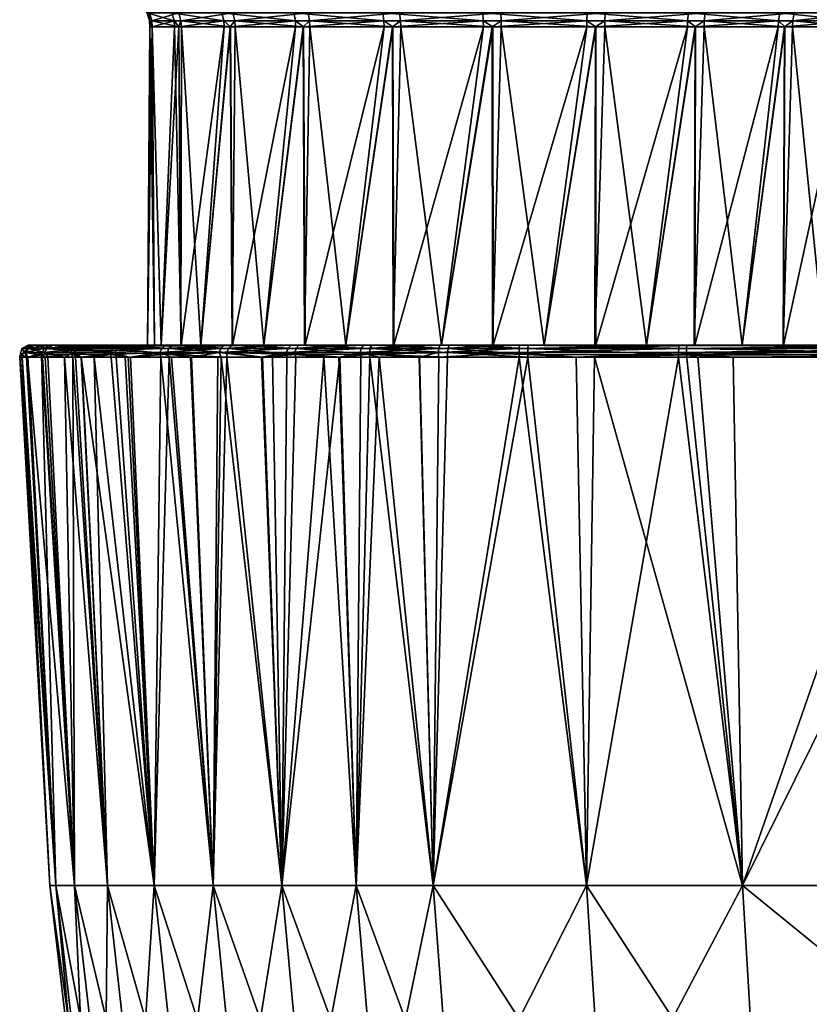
# Model space of a CAD drawing. Extents: x -0.107 to 0.107, y -0.233 to 0.018.
# Tile 20 of 256: x -0.098 to -0.064, y -0.09 to -0.047. Entities that reach past the tile are written whole.
import ezdxf

# ---------------------------------------------------------------- set-up
doc = ezdxf.new("R2010")
doc.units = 0
doc.layers.add('mesh', color=7, linetype='CONTINUOUS')

msp = doc.modelspace()

# ---------------------------------------------------------------- meshes
at = {"layer": 'mesh'}
mesh = msp.add_polyface(dxfattribs=at)
corners = [(-0.089874, -0.0614, 0.062238), (-0.095054, -0.0614, 0.06339), (-0.090726, -0.0614, 0.060181), (-0.093685, -0.0614, 0.066008), (-0.0885, -0.0614, 0.064029), (-0.091013, -0.047607, 0.059861), (-0.090819, -0.047607, 0.060214), (-0.09159, -0.0614, 0.058096), (-0.091979, -0.047607, 0.055896), (-0.09188, -0.0614, 0.055888), (-0.092075, -0.047607, 0.055505), (-0.092175, -0.0614, 0.05365), (-0.091982, -0.047607, 0.051425), (-0.091884, -0.0614, 0.051443), (-0.091973, -0.047607, 0.051023), (-0.09159, -0.0614, 0.049205), (-0.090827, -0.047607, 0.047106), (-0.090738, -0.0614, 0.047148), (-0.090714, -0.047607, 0.046719), (-0.089874, -0.0614, 0.045063), (-0.088877, -0.047356, 0.063806), (-0.091032, -0.047356, 0.059869), (-0.092096, -0.047356, 0.055507), (-0.091994, -0.047356, 0.051019), (-0.090734, -0.047356, 0.046711), (-0.091131, -0.047002, 0.059907), (-0.092201, -0.047002, 0.055519), (-0.092099, -0.047002, 0.051003), (-0.090831, -0.047002, 0.046668), (-0.088484, -0.047002, 0.042808), (-0.091308, -0.046685, 0.059976), (-0.088962, -0.047002, 0.063869), (-0.09239, -0.046685, 0.055539), (-0.092286, -0.046685, 0.050974), (-0.091004, -0.046685, 0.046591), (-0.087145, -0.0614, 0.065795), (-0.091286, -0.0614, 0.069094), (-0.09142, -0.0614, 0.068969)]
mesh.append_faces([[corners[k] for k in face] for face in [(0, 1, 2, 2), (0, 3, 1, 1), (4, 3, 0, 0), (2, 5, 6, 6), (7, 5, 2, 2), (7, 8, 5, 5), (9, 8, 7, 7), (9, 10, 8, 8), (11, 10, 9, 9), (11, 12, 10, 10), (13, 12, 11, 11), (13, 14, 12, 12), (15, 14, 13, 13), (15, 16, 14, 14), (17, 16, 15, 15), (17, 18, 16, 16), (19, 18, 17, 17), (20, 6, 21, 21), (21, 8, 22, 22), (21, 5, 8, 8), (6, 5, 21, 21), (22, 12, 23, 23), (22, 10, 12, 12), (8, 10, 22, 22), (23, 16, 24, 24), (23, 14, 16, 16), (12, 14, 23, 23), (16, 18, 24, 24), (21, 25, 20, 20), (21, 26, 25, 25), (22, 26, 21, 21), (22, 27, 26, 26), (23, 27, 22, 22), (23, 28, 27, 27), (24, 28, 23, 23), (24, 29, 28, 28), (25, 30, 31, 31), (26, 32, 25, 25), (27, 33, 26, 26), (28, 34, 27, 27), (35, 36, 37, 37)]])
mesh = msp.add_polyface(dxfattribs=at)
corners = [(-0.088519, -0.0614, 0.043297), (-0.088385, -0.047607, 0.042888), (-0.088594, -0.047607, 0.043232), (-0.087145, -0.0614, 0.041506), (-0.085435, -0.047607, 0.040069), (-0.085378, -0.0614, 0.04015), (-0.085144, -0.047607, 0.039791), (-0.083587, -0.0614, 0.038776), (-0.081564, -0.047607, 0.037831), (-0.081531, -0.0614, 0.037924), (-0.081211, -0.047607, 0.037638), (-0.079445, -0.0614, 0.037061), (-0.077246, -0.047607, 0.036671), (-0.077631, -0.047356, 0.070644), (-0.081545, -0.047607, 0.069478), (-0.08194, -0.047356, 0.069384), (-0.077628, -0.047607, 0.070623), (-0.085418, -0.047607, 0.067244), (-0.085775, -0.047356, 0.067052), (-0.081931, -0.047607, 0.069365), (-0.088582, -0.047607, 0.064085), (-0.088877, -0.047356, 0.063806), (-0.085762, -0.047607, 0.067035), (-0.08886, -0.047607, 0.063794), (-0.090819, -0.047607, 0.060214), (-0.090734, -0.047356, 0.046711), (-0.088402, -0.047356, 0.042875), (-0.090714, -0.047607, 0.046719), (-0.085156, -0.047356, 0.039774), (-0.081218, -0.047356, 0.037618), (-0.081982, -0.047002, 0.069481), (-0.085842, -0.047002, 0.067135), (-0.088962, -0.047002, 0.063869), (-0.091131, -0.047002, 0.059907), (-0.088484, -0.047002, 0.042808), (-0.085219, -0.047002, 0.039688), (-0.081257, -0.047002, 0.037519), (-0.076869, -0.047002, 0.036449), (-0.082059, -0.046685, 0.069655), (-0.077647, -0.047002, 0.070749), (-0.085961, -0.046685, 0.067282), (-0.089115, -0.046685, 0.063981), (-0.088632, -0.046685, 0.04269), (-0.090831, -0.047002, 0.046668), (-0.085331, -0.046685, 0.039535)]
mesh.append_faces([[corners[k] for k in face] for face in [(0, 1, 2, 2), (3, 4, 1, 1), (5, 6, 4, 4), (7, 8, 6, 6), (9, 10, 8, 8), (11, 12, 10, 10), (13, 14, 15, 15), (13, 16, 14, 14), (15, 17, 18, 18), (15, 19, 17, 17), (14, 19, 15, 15), (18, 20, 21, 21), (18, 22, 20, 20), (17, 22, 18, 18), (21, 23, 24, 24), (20, 23, 21, 21), (25, 2, 26, 26), (25, 27, 2, 2), (26, 4, 28, 28), (26, 1, 4, 4), (2, 1, 26, 26), (28, 8, 29, 29), (28, 6, 8, 8), (4, 6, 28, 28), (8, 10, 29, 29), (15, 30, 13, 13), (15, 31, 30, 30), (18, 31, 15, 15), (18, 32, 31, 31), (21, 32, 18, 18), (21, 33, 32, 32), (26, 34, 25, 25), (26, 35, 34, 34), (28, 35, 26, 26), (28, 36, 35, 35), (29, 36, 28, 28), (29, 37, 36, 36), (30, 38, 39, 39), (31, 40, 30, 30), (32, 41, 31, 31), (34, 42, 43, 43), (35, 44, 34, 34)]])
mesh = msp.add_polyface(dxfattribs=at)
corners = [(-0.077238, -0.0614, 0.03677), (-0.076855, -0.047607, 0.036576), (-0.077246, -0.047607, 0.036671), (-0.075, -0.0614, 0.036475), (-0.072775, -0.047607, 0.036668), (-0.072793, -0.0614, 0.036766), (-0.072372, -0.047607, 0.036678), (-0.070555, -0.0614, 0.037061), (-0.068455, -0.047607, 0.037823), (-0.068498, -0.0614, 0.037913), (-0.068069, -0.047607, 0.037936), (-0.066413, -0.0614, 0.038776), (-0.064582, -0.047607, 0.040056), (-0.064844, -0.047356, 0.067527), (-0.068436, -0.047607, 0.06947), (-0.068782, -0.047356, 0.069683), (-0.064856, -0.047607, 0.06751), (-0.072754, -0.047607, 0.07063), (-0.073143, -0.047356, 0.070746), (-0.068789, -0.047607, 0.069663), (-0.077225, -0.047607, 0.070632), (-0.077631, -0.047356, 0.070644), (-0.073145, -0.047607, 0.070725), (-0.077628, -0.047607, 0.070623), (-0.081218, -0.047356, 0.037618), (-0.076857, -0.047356, 0.036555), (-0.081211, -0.047607, 0.037638), (-0.072369, -0.047356, 0.036657), (-0.06806, -0.047356, 0.037917), (-0.068743, -0.047002, 0.069782), (-0.064781, -0.047002, 0.067613), (-0.073131, -0.047002, 0.070852), (-0.077647, -0.047002, 0.070749), (-0.081982, -0.047002, 0.069481), (-0.076869, -0.047002, 0.036449), (-0.072353, -0.047002, 0.036552), (-0.068018, -0.047002, 0.037819), (-0.064158, -0.047002, 0.040166), (-0.064225, -0.047356, 0.040249), (-0.068675, -0.046685, 0.069958), (-0.073111, -0.046685, 0.07104), (-0.077676, -0.046685, 0.070936)]
mesh.append_faces([[corners[k] for k in face] for face in [(0, 1, 2, 2), (3, 4, 1, 1), (5, 6, 4, 4), (7, 8, 6, 6), (9, 10, 8, 8), (11, 12, 10, 10), (13, 14, 15, 15), (13, 16, 14, 14), (15, 17, 18, 18), (15, 19, 17, 17), (14, 19, 15, 15), (18, 20, 21, 21), (18, 22, 20, 20), (17, 22, 18, 18), (20, 23, 21, 21), (24, 2, 25, 25), (24, 26, 2, 2), (25, 4, 27, 27), (25, 1, 4, 4), (2, 1, 25, 25), (27, 8, 28, 28), (27, 6, 8, 8), (4, 6, 27, 27), (28, 10, 12, 12), (8, 10, 28, 28), (13, 29, 30, 30), (15, 29, 13, 13), (15, 31, 29, 29), (18, 31, 15, 15), (18, 32, 31, 31), (21, 32, 18, 18), (21, 33, 32, 32), (25, 34, 24, 24), (25, 35, 34, 34), (27, 35, 25, 25), (27, 36, 35, 35), (28, 36, 27, 27), (28, 37, 36, 36), (38, 37, 28, 28), (29, 39, 30, 30), (31, 40, 29, 29), (32, 41, 31, 31)]])
mesh = msp.add_polyface(dxfattribs=at)
corners = [(-0.058018, -0.047607, 0.055876), (-0.058006, -0.047356, 0.056281), (-0.057904, -0.047356, 0.051793), (-0.059173, -0.047607, 0.060195), (-0.059266, -0.047356, 0.06059), (-0.058027, -0.047607, 0.056278), (-0.061406, -0.047607, 0.064068), (-0.061598, -0.047356, 0.064426), (-0.059286, -0.047607, 0.060581), (-0.064565, -0.047607, 0.067232), (-0.064844, -0.047356, 0.067527), (-0.061615, -0.047607, 0.064412), (-0.064856, -0.047607, 0.06751), (-0.06806, -0.047356, 0.037917), (-0.064582, -0.047607, 0.040056), (-0.064225, -0.047356, 0.040249), (-0.061418, -0.047607, 0.043216), (-0.061123, -0.047356, 0.043494), (-0.064238, -0.047607, 0.040265), (-0.059181, -0.047607, 0.047087), (-0.058968, -0.047356, 0.047432), (-0.06114, -0.047607, 0.043507), (-0.057925, -0.047607, 0.051796), (-0.058021, -0.047607, 0.051405), (-0.058987, -0.047607, 0.04744), (-0.057799, -0.047002, 0.051782), (-0.057901, -0.047002, 0.056297), (-0.059169, -0.047002, 0.060633), (-0.061516, -0.047002, 0.064492), (-0.064781, -0.047002, 0.067613), (-0.061038, -0.047002, 0.043432), (-0.064158, -0.047002, 0.040166), (-0.058869, -0.047002, 0.047393), (-0.05761, -0.046685, 0.051761), (-0.057714, -0.046685, 0.056326), (-0.058996, -0.046685, 0.060709), (-0.061368, -0.046685, 0.064611), (-0.064669, -0.046685, 0.067766)]
mesh.append_faces([[corners[k] for k in face] for face in [(0, 1, 2, 2), (1, 3, 4, 4), (1, 5, 3, 3), (0, 5, 1, 1), (4, 6, 7, 7), (4, 8, 6, 6), (3, 8, 4, 4), (7, 9, 10, 10), (7, 11, 9, 9), (6, 11, 7, 7), (9, 12, 10, 10), (13, 14, 15, 15), (15, 16, 17, 17), (15, 18, 16, 16), (14, 18, 15, 15), (17, 19, 20, 20), (17, 21, 19, 19), (16, 21, 17, 17), (2, 22, 0, 0), (2, 23, 22, 22), (20, 23, 2, 2), (20, 24, 23, 23), (19, 24, 20, 20), (2, 25, 20, 20), (2, 26, 25, 25), (1, 26, 2, 2), (1, 27, 26, 26), (4, 27, 1, 1), (4, 28, 27, 27), (7, 28, 4, 4), (7, 29, 28, 28), (10, 29, 7, 7), (15, 30, 31, 31), (17, 30, 15, 15), (17, 32, 30, 30), (20, 32, 17, 17), (20, 25, 32, 32), (25, 33, 32, 32), (26, 34, 25, 25), (27, 35, 26, 26), (28, 36, 27, 27), (29, 37, 28, 28)]])
mesh = msp.add_polyface(dxfattribs=at)
corners = [(-0.087145, -0.0614, 0.041506), (-0.088593, -0.0614, 0.03571), (-0.085378, -0.0614, 0.04015), (-0.088519, -0.0614, 0.043297), (-0.091272, -0.0614, 0.038161), (-0.087145, -0.0614, 0.065795), (-0.09142, -0.0614, 0.068969), (-0.0885, -0.0614, 0.064029), (-0.079445, -0.0614, 0.07024), (-0.082346, -0.0614, 0.074927), (-0.081502, -0.0614, 0.069388), (-0.079488, -0.0614, 0.075611), (-0.085691, -0.0614, 0.073472), (-0.083587, -0.0614, 0.068524), (-0.082787, -0.0614, 0.074736), (-0.081545, -0.047607, 0.069478), (-0.081931, -0.047607, 0.069365), (-0.085354, -0.0614, 0.067169), (-0.085418, -0.047607, 0.067244), (-0.085762, -0.047607, 0.067035), (-0.088582, -0.047607, 0.064085), (-0.089874, -0.0614, 0.062238), (-0.08886, -0.047607, 0.063794), (-0.090726, -0.0614, 0.060181), (-0.090819, -0.047607, 0.060214), (-0.089874, -0.0614, 0.045063), (-0.088594, -0.047607, 0.043232), (-0.090714, -0.047607, 0.046719), (-0.088385, -0.047607, 0.042888), (-0.085435, -0.047607, 0.040069), (-0.083587, -0.0614, 0.038776), (-0.085144, -0.047607, 0.039791), (-0.081531, -0.0614, 0.037924), (-0.081564, -0.047607, 0.037831), (-0.079445, -0.0614, 0.037061), (-0.081211, -0.047607, 0.037638), (-0.082827, -0.061405, 0.07484), (-0.08851, -0.061405, 0.035549), (-0.091077, -0.061405, 0.037841), (-0.091286, -0.0614, 0.069094), (-0.088774, -0.0614, 0.071435), (-0.085963, -0.061405, 0.073414), (-0.082358, -0.0614, 0.032377), (-0.079115, -0.061405, 0.031502), (-0.085618, -0.061405, 0.033695)]
mesh.append_faces([[corners[k] for k in face] for face in [(0, 1, 2, 2), (3, 4, 0, 0), (5, 6, 7, 7), (8, 9, 10, 10), (8, 11, 9, 9), (10, 12, 13, 13), (10, 14, 12, 12), (9, 14, 10, 10), (13, 15, 10, 10), (13, 16, 15, 15), (17, 16, 13, 13), (17, 18, 16, 16), (5, 18, 17, 17), (5, 19, 18, 18), (7, 19, 5, 5), (7, 20, 19, 19), (21, 20, 7, 7), (21, 22, 20, 20), (23, 22, 21, 21), (23, 24, 22, 22), (25, 26, 27, 27), (3, 26, 25, 25), (0, 28, 3, 3), (2, 29, 0, 0), (30, 31, 2, 2), (32, 33, 30, 30), (34, 35, 32, 32), (36, 14, 9, 9), (2, 37, 30, 30), (2, 1, 37, 37), (0, 38, 1, 1), (17, 39, 5, 5), (17, 40, 39, 39), (13, 40, 17, 17), (13, 41, 40, 40), (13, 12, 41, 41), (34, 42, 43, 43), (32, 42, 34, 34), (30, 42, 32, 32), (30, 44, 42, 42), (37, 44, 30, 30)]])
mesh = msp.add_polyface(dxfattribs=at)
corners = [(-0.075, -0.0614, 0.070825), (-0.076059, -0.0614, 0.075947), (-0.077207, -0.0614, 0.070535), (-0.07421, -0.0614, 0.076072), (-0.072762, -0.0614, 0.070531), (-0.079488, -0.0614, 0.075611), (-0.079445, -0.0614, 0.07024), (-0.078882, -0.0614, 0.075756), (-0.070555, -0.0614, 0.037061), (-0.067361, -0.0614, 0.030965), (-0.068498, -0.0614, 0.037913), (-0.075, -0.0614, 0.036475), (-0.075018, -0.0614, 0.031263), (-0.072793, -0.0614, 0.036766), (-0.068469, -0.0614, 0.069376), (-0.064856, -0.047607, 0.06751), (-0.066413, -0.0614, 0.068524), (-0.068436, -0.047607, 0.06947), (-0.070555, -0.0614, 0.07024), (-0.068789, -0.047607, 0.069663), (-0.072754, -0.047607, 0.07063), (-0.073145, -0.047607, 0.070725), (-0.077225, -0.047607, 0.070632), (-0.077628, -0.047607, 0.070623), (-0.081502, -0.0614, 0.069388), (-0.081545, -0.047607, 0.069478), (-0.077238, -0.0614, 0.03677), (-0.077246, -0.047607, 0.036671), (-0.079445, -0.0614, 0.037061), (-0.076855, -0.047607, 0.036576), (-0.072775, -0.047607, 0.036668), (-0.072372, -0.047607, 0.036678), (-0.068455, -0.047607, 0.037823), (-0.066413, -0.0614, 0.038776), (-0.068069, -0.047607, 0.037936), (-0.079512, -0.061405, 0.07573), (-0.076065, -0.061405, 0.076067), (-0.06915, -0.0614, 0.076246), (-0.068811, -0.061405, 0.030943), (-0.075689, -0.061405, 0.031217), (-0.079115, -0.061405, 0.031502)]
mesh.append_faces([[corners[k] for k in face] for face in [(0, 1, 2, 2), (0, 3, 1, 1), (4, 3, 0, 0), (2, 5, 6, 6), (2, 7, 5, 5), (1, 7, 2, 2), (8, 9, 10, 10), (11, 12, 13, 13), (14, 15, 16, 16), (14, 17, 15, 15), (18, 17, 14, 14), (18, 19, 17, 17), (4, 19, 18, 18), (4, 20, 19, 19), (0, 20, 4, 4), (0, 21, 20, 20), (2, 21, 0, 0), (2, 22, 21, 21), (6, 22, 2, 2), (6, 23, 22, 22), (24, 23, 6, 6), (24, 25, 23, 23), (26, 27, 28, 28), (11, 29, 26, 26), (13, 30, 11, 11), (8, 31, 13, 13), (10, 32, 8, 8), (33, 34, 10, 10), (35, 5, 7, 7), (36, 3, 37, 37), (36, 1, 3, 3), (4, 37, 3, 3), (18, 37, 4, 4), (37, 14, 16, 16), (18, 14, 37, 37), (8, 38, 9, 9), (13, 38, 8, 8), (13, 12, 38, 38), (11, 39, 12, 12), (26, 39, 11, 11), (28, 40, 26, 26)]])
mesh = msp.add_polyface(dxfattribs=at)
corners = [(-0.068498, -0.0614, 0.037913), (-0.05505, -0.0614, 0.030627), (-0.066413, -0.0614, 0.038776), (-0.067361, -0.0614, 0.030965), (-0.064646, -0.0614, 0.040132), (-0.062855, -0.0614, 0.041506), (-0.052528, -0.0614, 0.076818), (-0.062855, -0.0614, 0.065795), (-0.061481, -0.0614, 0.064004), (-0.05841, -0.0614, 0.049205), (-0.058987, -0.047607, 0.04744), (-0.059181, -0.047607, 0.047087), (-0.05812, -0.0614, 0.051412), (-0.058021, -0.047607, 0.051405), (-0.057825, -0.0614, 0.05365), (-0.057925, -0.047607, 0.051796), (-0.058116, -0.0614, 0.055858), (-0.058018, -0.047607, 0.055876), (-0.05841, -0.0614, 0.058096), (-0.058027, -0.047607, 0.056278), (-0.059262, -0.0614, 0.060152), (-0.059173, -0.047607, 0.060195), (-0.060126, -0.0614, 0.062238), (-0.059286, -0.047607, 0.060581), (-0.061406, -0.047607, 0.064068), (-0.061615, -0.047607, 0.064412), (-0.064622, -0.0614, 0.06715), (-0.064565, -0.047607, 0.067232), (-0.066413, -0.0614, 0.068524), (-0.064856, -0.047607, 0.06751), (-0.064582, -0.047607, 0.040056), (-0.064238, -0.047607, 0.040265), (-0.061418, -0.047607, 0.043216), (-0.0615, -0.0614, 0.043272), (-0.06114, -0.047607, 0.043507), (-0.060126, -0.0614, 0.045063), (-0.059274, -0.0614, 0.04712), (-0.055054, -0.061405, 0.030482), (-0.06915, -0.0614, 0.076246), (-0.055327, -0.061405, 0.076811)]
mesh.append_faces([[corners[k] for k in face] for face in [(0, 1, 2, 2), (0, 3, 1, 1), (1, 4, 2, 2), (1, 5, 4, 4), (6, 7, 8, 8), (9, 10, 11, 11), (12, 10, 9, 9), (12, 13, 10, 10), (14, 13, 12, 12), (14, 15, 13, 13), (16, 15, 14, 14), (16, 17, 15, 15), (18, 17, 16, 16), (18, 19, 17, 17), (20, 19, 18, 18), (20, 21, 19, 19), (22, 21, 20, 20), (22, 23, 21, 21), (8, 23, 22, 22), (8, 24, 23, 23), (7, 24, 8, 8), (7, 25, 24, 24), (26, 25, 7, 7), (26, 27, 25, 25), (28, 27, 26, 26), (28, 29, 27, 27), (4, 30, 2, 2), (4, 31, 30, 30), (5, 31, 4, 4), (5, 32, 31, 31), (33, 32, 5, 5), (33, 34, 32, 32), (35, 34, 33, 33), (35, 11, 34, 34), (36, 11, 35, 35), (36, 9, 11, 11), (3, 37, 1, 1), (38, 28, 39, 39), (39, 7, 6, 6), (39, 26, 7, 7), (28, 26, 39, 39)]])
mesh = msp.add_polyface(dxfattribs=at)
corners = [(-0.094994, -0.061405, 0.043465), (-0.095293, -0.0614, 0.044301), (-0.096274, -0.061405, 0.046654), (-0.096523, -0.0614, 0.047831), (-0.097061, -0.061405, 0.050004), (-0.097178, -0.0614, 0.051557), (-0.097348, -0.061405, 0.053432), (-0.09721, -0.0614, 0.055332), (-0.097124, -0.061405, 0.056867), (-0.096627, -0.0614, 0.05904), (-0.0964, -0.061405, 0.060232), (-0.095442, -0.0614, 0.062649), (-0.095177, -0.061405, 0.06345), (-0.096619, -0.061918, 0.060858), (-0.096771, -0.061822, 0.060343), (-0.095485, -0.061795, 0.063595), (-0.09549, -0.061629, 0.063597), (-0.093773, -0.061629, 0.066643), (-0.096538, -0.061544, 0.04657), (-0.096648, -0.061723, 0.046535), (-0.095243, -0.061544, 0.043344), (-0.097334, -0.061544, 0.049962), (-0.097449, -0.061723, 0.049944), (-0.097625, -0.061544, 0.05343), (-0.097398, -0.061544, 0.056905), (-0.097513, -0.061723, 0.056921), (-0.096665, -0.061544, 0.06031), (-0.095771, -0.061918, 0.044124), (-0.095347, -0.061723, 0.043292), (-0.096495, -0.061918, 0.046477), (-0.097381, -0.061918, 0.049354), (-0.095302, -0.061918, 0.043321), (-0.097688, -0.061795, 0.053432), (-0.095351, -0.061477, 0.063532), (-0.097423, -0.061918, 0.050084), (-0.097362, -0.061918, 0.057195), (-0.097719, -0.061918, 0.055261)]
mesh.append_faces([[corners[k] for k in face] for face in [(0, 1, 2, 2), (2, 3, 4, 4), (4, 5, 6, 6), (6, 7, 8, 8), (8, 9, 10, 10), (10, 11, 12, 12), (13, 14, 15, 15), (16, 15, 14, 14), (17, 15, 16, 16), (18, 19, 20, 20), (21, 19, 18, 18), (21, 22, 19, 19), (23, 22, 21, 21), (24, 25, 23, 23), (26, 25, 24, 24), (19, 27, 28, 28), (29, 27, 19, 19), (30, 19, 22, 22), (30, 29, 19, 19), (27, 31, 28, 28), (19, 28, 20, 20), (23, 32, 22, 22), (25, 32, 23, 23), (2, 20, 0, 0), (2, 18, 20, 20), (4, 18, 2, 2), (4, 21, 18, 18), (6, 21, 4, 4), (6, 23, 21, 21), (8, 23, 6, 6), (8, 24, 23, 23), (10, 24, 8, 8), (10, 26, 24, 24), (12, 26, 10, 10), (12, 33, 26, 26), (32, 34, 22, 22), (14, 35, 25, 25), (14, 26, 16, 16), (14, 25, 26, 26), (36, 32, 25, 25), (33, 16, 26, 26)]])
mesh = msp.add_polyface(dxfattribs=at)
corners = [(-0.09159, -0.0614, 0.049205), (-0.096129, -0.0614, 0.046701), (-0.090738, -0.0614, 0.047148), (-0.096523, -0.0614, 0.047831), (-0.091884, -0.0614, 0.051443), (-0.09188, -0.0614, 0.055888), (-0.09721, -0.0614, 0.055332), (-0.092175, -0.0614, 0.05365), (-0.096972, -0.0614, 0.056845), (-0.09159, -0.0614, 0.058096), (-0.096909, -0.0614, 0.05003), (-0.097178, -0.0614, 0.051557), (-0.097194, -0.0614, 0.053434), (-0.089874, -0.0614, 0.045063), (-0.093534, -0.0614, 0.041058), (-0.088519, -0.0614, 0.043297), (-0.094873, -0.0614, 0.043527), (-0.095293, -0.0614, 0.044301), (-0.096627, -0.0614, 0.05904), (-0.096251, -0.0614, 0.060186), (-0.090726, -0.0614, 0.060181), (-0.095442, -0.0614, 0.062649), (-0.095054, -0.0614, 0.06339), (-0.094994, -0.061405, 0.043465), (-0.096274, -0.061405, 0.046654), (-0.097061, -0.061405, 0.050004), (-0.097348, -0.061405, 0.053432), (-0.097124, -0.061405, 0.056867), (-0.0964, -0.061405, 0.060232), (-0.095177, -0.061405, 0.06345), (-0.093685, -0.0614, 0.066008), (-0.093486, -0.061405, 0.066452), (-0.09142, -0.0614, 0.068969), (-0.091286, -0.0614, 0.069094), (-0.087145, -0.0614, 0.041506), (-0.091272, -0.0614, 0.038161), (-0.091077, -0.061405, 0.037841), (-0.093248, -0.061405, 0.0405), (-0.0885, -0.0614, 0.064029)]
mesh.append_faces([[corners[k] for k in face] for face in [(0, 1, 2, 2), (0, 3, 1, 1), (4, 3, 0, 0), (5, 6, 7, 7), (5, 8, 6, 6), (9, 8, 5, 5), (4, 10, 3, 3), (4, 11, 10, 10), (7, 11, 4, 4), (7, 12, 11, 11), (6, 12, 7, 7), (13, 14, 15, 15), (13, 16, 14, 14), (2, 16, 13, 13), (2, 17, 16, 16), (1, 17, 2, 2), (9, 18, 8, 8), (9, 19, 18, 18), (20, 19, 9, 9), (20, 21, 19, 19), (20, 22, 21, 21), (23, 16, 17, 17), (14, 16, 23, 23), (24, 1, 3, 3), (17, 1, 24, 24), (25, 10, 11, 11), (3, 10, 25, 25), (26, 12, 6, 6), (11, 12, 26, 26), (27, 8, 18, 18), (6, 8, 27, 27), (28, 19, 21, 21), (18, 19, 28, 28), (29, 22, 30, 30), (21, 22, 29, 29), (31, 32, 33, 33), (34, 35, 36, 36), (15, 37, 35, 35), (14, 37, 15, 15), (38, 31, 30, 30), (32, 31, 38, 38)]])
mesh = msp.add_polyface(dxfattribs=at)
corners = [(-0.095041, -0.061918, 0.064412), (-0.095485, -0.061795, 0.063595), (-0.093779, -0.061804, 0.066644), (-0.091077, -0.061405, 0.037841), (-0.091272, -0.0614, 0.038161), (-0.093248, -0.061405, 0.0405), (-0.08851, -0.061405, 0.035549), (-0.088593, -0.0614, 0.03571), (-0.093534, -0.0614, 0.041058), (-0.094994, -0.061405, 0.043465), (-0.095177, -0.061405, 0.06345), (-0.093685, -0.0614, 0.066008), (-0.093486, -0.061405, 0.066452), (-0.091559, -0.061544, 0.069347), (-0.091645, -0.061724, 0.069426), (-0.093773, -0.061629, 0.066643), (-0.089002, -0.061544, 0.071721), (-0.089074, -0.061724, 0.071813), (-0.090314, -0.061918, 0.070655), (-0.091144, -0.061918, 0.070003), (-0.092912, -0.061918, 0.067706), (-0.091607, -0.061918, 0.069401), (-0.093026, -0.061918, 0.039511), (-0.091319, -0.061789, 0.037611), (-0.09357, -0.061724, 0.040275), (-0.091249, -0.061918, 0.037679), (-0.09027, -0.061918, 0.036668), (-0.088748, -0.061724, 0.035236), (-0.088741, -0.061918, 0.035254), (-0.095347, -0.061723, 0.043292), (-0.095055, -0.061918, 0.042897), (-0.091278, -0.061544, 0.037649), (-0.088678, -0.061544, 0.035328), (-0.093475, -0.061544, 0.040342), (-0.095243, -0.061544, 0.043344), (-0.095351, -0.061477, 0.063532), (-0.093645, -0.061477, 0.066558), (-0.091427, -0.06143, 0.069226), (-0.088891, -0.06143, 0.07158), (-0.088774, -0.0614, 0.071435), (-0.091286, -0.0614, 0.069094), (-0.09549, -0.061629, 0.063597)]
mesh.append_faces([[corners[k] for k in face] for face in [(0, 1, 2, 2), (3, 4, 5, 5), (6, 7, 3, 3), (5, 8, 9, 9), (10, 11, 12, 12), (13, 14, 15, 15), (16, 14, 13, 13), (16, 17, 14, 14), (18, 19, 14, 14), (17, 18, 14, 14), (14, 20, 2, 2), (19, 21, 14, 14), (15, 2, 1, 1), (14, 2, 15, 15), (22, 23, 24, 24), (25, 26, 23, 23), (27, 23, 28, 28), (29, 30, 24, 24), (31, 27, 32, 32), (31, 23, 27, 27), (33, 23, 31, 31), (33, 24, 23, 23), (34, 24, 33, 33), (34, 29, 24, 24), (3, 32, 6, 6), (3, 31, 32, 32), (5, 31, 3, 3), (5, 33, 31, 31), (9, 33, 5, 5), (9, 34, 33, 33), (12, 35, 10, 10), (12, 36, 35, 35), (37, 36, 12, 12), (37, 13, 36, 36), (38, 13, 37, 37), (38, 16, 13, 13), (37, 39, 38, 38), (37, 40, 39, 39), (12, 40, 37, 37), (36, 41, 35, 35), (36, 15, 41, 41), (13, 15, 36, 36)]])
mesh = msp.add_polyface(dxfattribs=at)
corners = [(-0.082358, -0.0614, 0.032377), (-0.082459, -0.061405, 0.032332), (-0.079115, -0.061405, 0.031502), (-0.085618, -0.061405, 0.033695), (-0.085963, -0.061405, 0.073414), (-0.085691, -0.0614, 0.073472), (-0.082827, -0.061405, 0.07484), (-0.082346, -0.0614, 0.074927), (-0.079512, -0.061405, 0.07573), (-0.082787, -0.0614, 0.074736), (-0.079488, -0.0614, 0.075611), (-0.086098, -0.061544, 0.073656), (-0.089074, -0.061724, 0.071813), (-0.089002, -0.061544, 0.071721), (-0.086154, -0.061724, 0.073758), (-0.082921, -0.061544, 0.075101), (-0.08296, -0.061724, 0.07521), (-0.079562, -0.061545, 0.076002), (-0.079583, -0.061724, 0.076117), (-0.083852, -0.061918, 0.07475), (-0.087239, -0.061918, 0.073071), (-0.088985, -0.061918, 0.071699), (-0.086141, -0.061918, 0.073723), (-0.086769, -0.061918, 0.073441), (-0.080402, -0.061918, 0.075797), (-0.087197, -0.061918, 0.034313), (-0.088748, -0.061724, 0.035236), (-0.088741, -0.061918, 0.035254), (-0.085778, -0.061801, 0.033389), (-0.083888, -0.061918, 0.032493), (-0.082569, -0.061796, 0.03201), (-0.08575, -0.061918, 0.033431), (-0.084546, -0.061918, 0.032697), (-0.07918, -0.061918, 0.031121), (-0.079178, -0.061724, 0.031114), (-0.080404, -0.061918, 0.03141), (-0.082548, -0.061544, 0.03207), (-0.079159, -0.061545, 0.031229), (-0.085748, -0.061544, 0.03345), (-0.088678, -0.061544, 0.035328), (-0.08851, -0.061405, 0.035549), (-0.088891, -0.06143, 0.07158), (-0.088774, -0.0614, 0.071435)]
mesh.append_faces([[corners[k] for k in face] for face in [(0, 1, 2, 2), (0, 3, 1, 1), (4, 5, 6, 6), (6, 7, 8, 8), (5, 9, 6, 6), (7, 10, 8, 8), (11, 12, 13, 13), (11, 14, 12, 12), (15, 14, 11, 11), (15, 16, 14, 14), (17, 16, 15, 15), (17, 18, 16, 16), (19, 14, 16, 16), (12, 20, 21, 21), (14, 20, 12, 12), (22, 23, 14, 14), (18, 24, 16, 16), (25, 26, 27, 27), (25, 28, 26, 26), (28, 29, 30, 30), (31, 32, 28, 28), (30, 33, 34, 34), (35, 33, 30, 30), (36, 34, 37, 37), (36, 30, 34, 34), (38, 30, 36, 36), (38, 28, 30, 30), (39, 28, 38, 38), (39, 26, 28, 28), (1, 36, 37, 37), (3, 36, 1, 1), (3, 38, 36, 36), (40, 38, 3, 3), (40, 39, 38, 38), (4, 13, 41, 41), (4, 11, 13, 13), (6, 11, 4, 4), (6, 15, 11, 11), (8, 15, 6, 6), (8, 17, 15, 15), (41, 42, 4, 4)]])
mesh = msp.add_polyface(dxfattribs=at)
corners = [(-0.067361, -0.0614, 0.030965), (-0.068811, -0.061405, 0.030943), (-0.055054, -0.061405, 0.030482), (-0.075018, -0.0614, 0.031263), (-0.075689, -0.061405, 0.031217), (-0.079512, -0.061405, 0.07573), (-0.078882, -0.0614, 0.075756), (-0.076065, -0.061405, 0.076067), (-0.076059, -0.0614, 0.075947), (-0.076077, -0.061545, 0.076344), (-0.079583, -0.061724, 0.076117), (-0.079562, -0.061545, 0.076002), (-0.076082, -0.061724, 0.07646), (-0.069164, -0.061545, 0.076622), (-0.069168, -0.061724, 0.076738), (-0.055335, -0.061545, 0.077088), (-0.055339, -0.061724, 0.077204), (-0.073604, -0.061918, 0.07659), (-0.068336, -0.061918, 0.0768), (-0.069169, -0.061918, 0.076767), (-0.079554, -0.061918, 0.075933), (-0.076074, -0.061918, 0.076492), (-0.05844, -0.061918, 0.077139), (-0.075702, -0.061918, 0.030875), (-0.079178, -0.061724, 0.031114), (-0.07918, -0.061918, 0.031121), (-0.075704, -0.061812, 0.030849), (-0.073603, -0.061918, 0.030727), (-0.068826, -0.061823, 0.030548), (-0.066799, -0.061918, 0.030483), (-0.055065, -0.061818, 0.030102), (-0.068822, -0.061545, 0.030666), (-0.055062, -0.061545, 0.030205), (-0.075701, -0.061545, 0.03094), (-0.079159, -0.061545, 0.031229), (-0.079115, -0.061405, 0.031502), (-0.082459, -0.061405, 0.032332), (-0.069157, -0.06143, 0.076443), (-0.055327, -0.061405, 0.076811), (-0.06915, -0.0614, 0.076246), (-0.077238, -0.0614, 0.03677)]
mesh.append_faces([[corners[k] for k in face] for face in [(0, 1, 2, 2), (3, 4, 1, 1), (5, 6, 7, 7), (6, 8, 7, 7), (9, 10, 11, 11), (9, 12, 10, 10), (13, 12, 9, 9), (13, 14, 12, 12), (15, 14, 13, 13), (15, 16, 14, 14), (14, 17, 12, 12), (18, 19, 14, 14), (12, 20, 10, 10), (12, 21, 20, 20), (17, 21, 12, 12), (16, 22, 14, 14), (23, 24, 25, 25), (23, 26, 24, 24), (27, 28, 26, 26), (28, 29, 30, 30), (31, 30, 32, 32), (31, 28, 30, 30), (33, 28, 31, 31), (33, 26, 28, 28), (34, 26, 33, 33), (34, 24, 26, 26), (1, 32, 2, 2), (1, 31, 32, 32), (4, 31, 1, 1), (4, 33, 31, 31), (35, 33, 4, 4), (35, 34, 33, 33), (36, 34, 35, 35), (7, 11, 5, 5), (7, 9, 11, 11), (37, 9, 7, 7), (37, 13, 9, 9), (38, 13, 37, 37), (38, 15, 13, 13), (37, 39, 38, 38), (7, 39, 37, 37), (40, 35, 4, 4)]])
mesh = msp.add_polyface(dxfattribs=at)
corners = [(-0.095041, -0.061918, 0.064412), (-0.093779, -0.061804, 0.066644), (-0.094487, -0.061918, 0.065659), (-0.095417, -0.061918, 0.063566), (-0.095485, -0.061795, 0.063595), (-0.096619, -0.061918, 0.060858), (-0.093749, -0.061918, 0.066618), (-0.092912, -0.061918, 0.067706), (-0.088741, -0.061918, 0.035254), (-0.09027, -0.061918, 0.036668), (-0.089127, -0.061918, 0.03549), (-0.089337, -0.084808, 0.037491), (-0.093909, -0.084808, 0.043427), (-0.095302, -0.061918, 0.043321), (-0.095771, -0.061918, 0.044124), (-0.095055, -0.061918, 0.042897), (-0.091887, -0.084808, 0.040265), (-0.093535, -0.061918, 0.040293), (-0.088985, -0.061918, 0.071699), (-0.089337, -0.084808, 0.06981), (-0.090314, -0.061918, 0.070655), (-0.091887, -0.084808, 0.067036), (-0.093909, -0.084808, 0.063873), (-0.09534, -0.084808, 0.060478), (-0.091144, -0.061918, 0.070003), (-0.091607, -0.061918, 0.069401), (-0.096159, -0.084808, 0.057027), (-0.097416, -0.061918, 0.056901), (-0.097362, -0.061918, 0.057195), (-0.097719, -0.061918, 0.055261), (-0.096418, -0.084808, 0.05365), (-0.097628, -0.061918, 0.053659), (-0.089074, -0.061724, 0.071813), (-0.096732, -0.061918, 0.060602), (-0.096771, -0.061822, 0.060343), (-0.091645, -0.061724, 0.069426), (-0.093026, -0.061918, 0.039511), (-0.09357, -0.061724, 0.040275), (-0.093156, -0.061918, 0.039645), (-0.091249, -0.061918, 0.037679), (-0.091319, -0.061789, 0.037611), (-0.095347, -0.061723, 0.043292), (-0.097449, -0.061723, 0.049944), (-0.097415, -0.061918, 0.049942), (-0.097381, -0.061918, 0.049354), (-0.097423, -0.061918, 0.050084), (-0.097688, -0.061795, 0.053432), (-0.097615, -0.061918, 0.053437), (-0.097513, -0.061723, 0.056921), (-0.09534, -0.084808, 0.046823), (-0.096495, -0.061918, 0.046477)]
mesh.append_faces([[corners[k] for k in face] for face in [(0, 1, 2, 2), (3, 4, 0, 0), (5, 4, 3, 3), (1, 6, 2, 2), (1, 7, 6, 6), (8, 9, 10, 10), (11, 8, 10, 10), (12, 13, 14, 14), (12, 15, 13, 13), (16, 17, 15, 15), (18, 19, 20, 20), (21, 2, 6, 6), (22, 0, 2, 2), (22, 3, 0, 0), (23, 5, 3, 3), (19, 24, 20, 20), (19, 25, 24, 24), (21, 7, 25, 25), (26, 27, 28, 28), (26, 29, 27, 27), (30, 31, 29, 29), (32, 18, 20, 20), (33, 34, 5, 5), (35, 25, 7, 7), (36, 37, 38, 38), (39, 40, 36, 36), (8, 40, 9, 9), (37, 17, 38, 38), (37, 15, 17, 17), (41, 13, 15, 15), (42, 43, 44, 44), (42, 45, 43, 43), (46, 47, 45, 45), (31, 47, 46, 46), (48, 27, 29, 29), (48, 28, 27, 27), (29, 31, 46, 46), (49, 14, 50, 50), (49, 50, 44, 44), (34, 26, 28, 28), (33, 23, 34, 34)]])
mesh = msp.add_polyface(dxfattribs=at)
corners = [(-0.097615, -0.061918, 0.053437), (-0.096159, -0.084808, 0.050274), (-0.097423, -0.061918, 0.050084), (-0.096418, -0.084808, 0.05365), (-0.09534, -0.084808, 0.046823), (-0.093909, -0.084808, 0.043427), (-0.095771, -0.061918, 0.044124), (-0.097415, -0.061918, 0.049942), (-0.097381, -0.061918, 0.049354), (-0.091249, -0.061918, 0.037679), (-0.089337, -0.084808, 0.037491), (-0.09027, -0.061918, 0.036668), (-0.091887, -0.084808, 0.040265), (-0.093026, -0.061918, 0.039511), (-0.093156, -0.061918, 0.039645), (-0.089127, -0.061918, 0.03549), (-0.095055, -0.061918, 0.042897), (-0.093535, -0.061918, 0.040293), (-0.091887, -0.084808, 0.067036), (-0.093909, -0.084808, 0.063873), (-0.094487, -0.061918, 0.065659), (-0.09534, -0.084808, 0.060478), (-0.095417, -0.061918, 0.063566), (-0.096732, -0.061918, 0.060602), (-0.096619, -0.061918, 0.060858), (-0.091607, -0.061918, 0.069401), (-0.089337, -0.084808, 0.06981), (-0.093749, -0.061918, 0.066618), (-0.092912, -0.061918, 0.067706), (-0.097719, -0.061918, 0.055261), (-0.096159, -0.084808, 0.057027), (-0.097628, -0.061918, 0.053659), (-0.088195, -0.096252, 0.038174), (-0.090672, -0.096252, 0.040831), (-0.092636, -0.096252, 0.04386), (-0.094026, -0.096252, 0.047111), (-0.094822, -0.096252, 0.050417), (-0.095073, -0.096252, 0.05365), (-0.094822, -0.096252, 0.056884), (-0.094026, -0.096252, 0.060189), (-0.092636, -0.096252, 0.063441), (-0.090672, -0.096252, 0.06647), (-0.088195, -0.096252, 0.069127), (-0.096771, -0.061822, 0.060343)]
mesh.append_faces([[corners[k] for k in face] for face in [(0, 1, 2, 2), (0, 3, 1, 1), (4, 5, 6, 6), (1, 7, 2, 2), (1, 8, 7, 7), (4, 8, 1, 1), (9, 10, 11, 11), (9, 12, 10, 10), (13, 12, 9, 9), (13, 14, 12, 12), (10, 15, 11, 11), (12, 16, 5, 5), (14, 17, 12, 12), (18, 19, 20, 20), (21, 22, 19, 19), (23, 24, 21, 21), (18, 25, 26, 26), (27, 28, 18, 18), (3, 29, 30, 30), (0, 31, 3, 3), (12, 32, 10, 10), (12, 33, 32, 32), (5, 33, 12, 12), (5, 34, 33, 33), (4, 34, 5, 5), (4, 35, 34, 34), (1, 35, 4, 4), (1, 36, 35, 35), (3, 36, 1, 1), (3, 37, 36, 36), (30, 37, 3, 3), (30, 38, 37, 37), (21, 38, 30, 30), (21, 39, 38, 38), (19, 39, 21, 21), (19, 40, 39, 39), (18, 40, 19, 19), (18, 41, 40, 40), (26, 41, 18, 18), (26, 42, 41, 41), (43, 21, 30, 30)]])
mesh = msp.add_polyface(dxfattribs=at)
corners = [(-0.086368, -0.084808, 0.035236), (-0.084546, -0.061918, 0.032697), (-0.08575, -0.061918, 0.033431), (-0.083139, -0.084808, 0.033578), (-0.088741, -0.061918, 0.035254), (-0.089337, -0.084808, 0.037491), (-0.087197, -0.061918, 0.034313), (-0.083888, -0.061918, 0.032493), (-0.082549, -0.061918, 0.032077), (-0.079808, -0.084808, 0.032538), (-0.080404, -0.061918, 0.03141), (-0.079808, -0.084808, 0.074762), (-0.082143, -0.061918, 0.075518), (-0.080402, -0.061918, 0.075797), (-0.083139, -0.084808, 0.073723), (-0.088985, -0.061918, 0.071699), (-0.086368, -0.084808, 0.072065), (-0.089337, -0.084808, 0.06981), (-0.087239, -0.061918, 0.073071), (-0.086769, -0.061918, 0.073441), (-0.082935, -0.061918, 0.075162), (-0.083852, -0.061918, 0.07475), (-0.086141, -0.061918, 0.073723), (-0.078939, -0.096252, 0.033431), (-0.082176, -0.096252, 0.034426), (-0.085311, -0.096252, 0.036014), (-0.088195, -0.096252, 0.038174), (-0.088195, -0.096252, 0.069127), (-0.085312, -0.096252, 0.071287), (-0.082176, -0.096252, 0.072874), (-0.078939, -0.096252, 0.07387), (-0.08296, -0.061724, 0.07521), (-0.086154, -0.061724, 0.073758), (-0.079583, -0.061724, 0.076117), (-0.079554, -0.061918, 0.075933), (-0.085778, -0.061801, 0.033389), (-0.082569, -0.061796, 0.03201)]
mesh.append_faces([[corners[k] for k in face] for face in [(0, 1, 2, 2), (0, 3, 1, 1), (0, 4, 5, 5), (0, 6, 4, 4), (2, 6, 0, 0), (3, 7, 1, 1), (3, 8, 7, 7), (9, 8, 3, 3), (9, 10, 8, 8), (11, 12, 13, 13), (11, 14, 12, 12), (15, 16, 17, 17), (18, 16, 15, 15), (18, 19, 16, 16), (14, 20, 12, 12), (14, 21, 20, 20), (16, 21, 14, 14), (16, 22, 21, 21), (19, 22, 16, 16), (3, 23, 9, 9), (3, 24, 23, 23), (0, 24, 3, 3), (0, 25, 24, 24), (5, 25, 0, 0), (5, 26, 25, 25), (16, 27, 17, 17), (16, 28, 27, 27), (14, 28, 16, 16), (14, 29, 28, 28), (11, 29, 14, 14), (11, 30, 29, 29), (21, 31, 20, 20), (22, 32, 21, 21), (32, 19, 18, 18), (31, 12, 20, 20), (31, 13, 12, 12), (33, 34, 13, 13), (2, 35, 6, 6), (36, 8, 10, 10), (36, 7, 8, 8), (35, 1, 7, 7)]])
mesh = msp.add_polyface(dxfattribs=at)
corners = [(-0.080404, -0.061918, 0.03141), (-0.079559, -0.061918, 0.031147), (-0.07918, -0.061918, 0.031121), (-0.079808, -0.084808, 0.032538), (-0.075702, -0.061918, 0.030875), (-0.073159, -0.084808, 0.031948), (-0.072807, -0.061918, 0.030671), (-0.066395, -0.084808, 0.031694), (-0.073603, -0.061918, 0.030727), (-0.055065, -0.061918, 0.030115), (-0.052866, -0.084808, 0.031259), (-0.066799, -0.061918, 0.030483), (-0.066395, -0.084808, 0.075607), (-0.069169, -0.061918, 0.076767), (-0.068336, -0.061918, 0.0768), (-0.073159, -0.084808, 0.075353), (-0.05844, -0.061918, 0.077139), (-0.052866, -0.084808, 0.076042), (-0.0668, -0.061918, 0.076853), (-0.073604, -0.061918, 0.07659), (-0.076074, -0.061918, 0.076492), (-0.079808, -0.084808, 0.074762), (-0.079554, -0.061918, 0.075933), (-0.080402, -0.061918, 0.075797), (-0.052335, -0.096252, 0.032191), (-0.065728, -0.096252, 0.032615), (-0.072425, -0.096252, 0.032863), (-0.078939, -0.096252, 0.033431), (-0.078939, -0.096252, 0.07387), (-0.072425, -0.096252, 0.074438), (-0.065728, -0.096252, 0.074686), (-0.052335, -0.096252, 0.07511), (-0.069168, -0.061724, 0.076738), (-0.055339, -0.061724, 0.077204), (-0.055339, -0.061918, 0.077189), (-0.075704, -0.061812, 0.030849), (-0.068826, -0.061823, 0.030548), (-0.055065, -0.061818, 0.030102)]
mesh.append_faces([[corners[k] for k in face] for face in [(0, 1, 2, 2), (3, 2, 1, 1), (3, 4, 2, 2), (5, 4, 3, 3), (6, 5, 7, 7), (8, 5, 6, 6), (8, 4, 5, 5), (1, 0, 3, 3), (9, 7, 10, 10), (11, 7, 9, 9), (12, 13, 14, 14), (15, 13, 12, 12), (12, 16, 17, 17), (12, 18, 16, 16), (14, 18, 12, 12), (15, 19, 13, 13), (15, 20, 19, 19), (21, 20, 15, 15), (21, 22, 20, 20), (23, 22, 21, 21), (7, 24, 10, 10), (7, 25, 24, 24), (5, 25, 7, 7), (5, 26, 25, 25), (3, 26, 5, 5), (3, 27, 26, 26), (15, 28, 21, 21), (15, 29, 28, 28), (12, 29, 15, 15), (12, 30, 29, 29), (17, 30, 12, 12), (17, 31, 30, 30), (32, 13, 19, 19), (32, 18, 14, 14), (32, 16, 18, 18), (33, 34, 16, 16), (8, 35, 4, 4), (6, 36, 8, 8), (37, 11, 9, 9), (6, 7, 36, 36), (11, 36, 7, 7)]])

doc.saveas('drawing.dxf')
